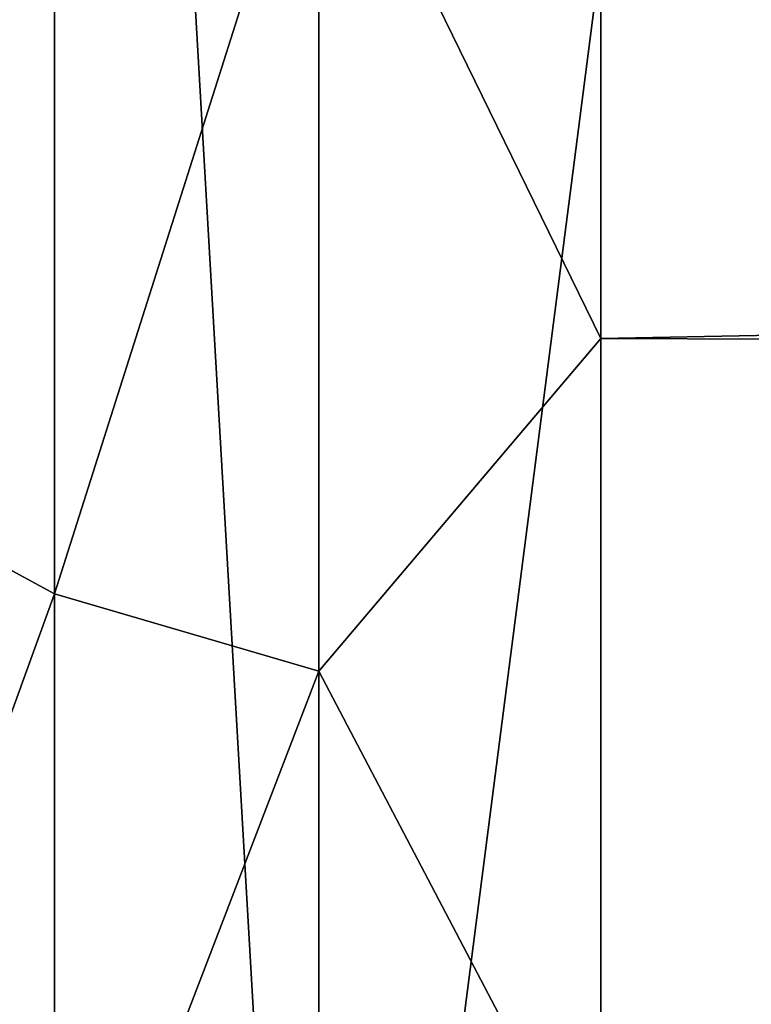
# Model space of a CAD drawing. Header units: millimetres. Extents: x -139 to 106, y -8 to 139.
# Tile 39 of 256: x -138.766 to -138.431, y 73.448 to 73.897. Entities that reach past the tile are written whole.
import ezdxf

# ---------------------------------------------------------------- set-up
doc = ezdxf.new("R2010")
doc.units = ezdxf.units.MM
doc.header["$LTSCALE"] = 53.842063
for name, color, linetype in [('106', 7, 'CONTINUOUS'), ('107', 7, 'CONTINUOUS'), ('111', 7, 'CONTINUOUS'), ('112', 7, 'CONTINUOUS')]:
    doc.layers.add(name, color=color, linetype=linetype)

msp = doc.modelspace()

# ---------------------------------------------------------------- linework, layer by layer
at = {"layer": '106', "color": 8, "linetype": 'CONTINUOUS'}
for points in [[(-138.49997, 73.75172, 28.12851), (-118.29995, 74.14846, 28.43009), (-138.49997, 74.21103, 28.47003), (-138.49997, 73.75172, 28.12851)], [(-118.29996, 73.69229, 28.07504), (-118.29995, 74.14846, 28.43009), (-138.49997, 73.75172, 28.12851), (-118.29996, 73.69229, 28.07504)], [(-138.49997, 73.35422, 27.7167), (-118.29996, 73.69229, 28.07504), (-138.49997, 73.75172, 28.12851), (-138.49997, 73.35422, 27.7167)], [(-118.29996, 73.30078, 27.64976), (-118.29996, 73.69229, 28.07504), (-138.49997, 73.35422, 27.7167), (-118.29996, 73.30078, 27.64976)]]:
    msp.add_3dface(points, dxfattribs=at)
at = {"layer": '107', "color": 8, "linetype": 'CONTINUOUS'}
for points in [[(-138.49997, 73.75172, 28.12851), (-138.49997, 74.21103, 28.47003), (-138.62888, 74.01545, 28.31789), (-138.49997, 73.75172, 28.12851)], [(-138.85334, 73.69131, 27.87145), (-138.74963, 74.04478, 28.27752), (-138.85334, 74.09149, 28.21323), (-138.85334, 73.69131, 27.87145)], [(-138.74963, 73.63512, 27.92765), (-138.74963, 74.04478, 28.27752), (-138.85334, 73.69131, 27.87145), (-138.74963, 73.63512, 27.92765)], [(-138.74963, 73.63512, 27.92765), (-138.62888, 74.01545, 28.31789), (-138.74963, 74.04478, 28.27752), (-138.74963, 73.63512, 27.92765)], [(-138.62888, 73.59984, 27.96292), (-138.62888, 74.01545, 28.31789), (-138.74963, 73.63512, 27.92765), (-138.62888, 73.59984, 27.96292)], [(-138.62888, 73.59984, 27.96292), (-138.49997, 73.75172, 28.12851), (-138.62888, 74.01545, 28.31789), (-138.62888, 73.59984, 27.96292)], [(-138.49997, 73.35422, 27.7167), (-138.49997, 73.75172, 28.12851), (-138.62888, 73.59984, 27.96292), (-138.49997, 73.35422, 27.7167)], [(-138.85334, 73.34953, 27.47128), (-138.74963, 73.63512, 27.92765), (-138.85334, 73.69131, 27.87145), (-138.85334, 73.34953, 27.47128)], [(-138.74963, 73.28524, 27.51799), (-138.74963, 73.63512, 27.92765), (-138.85334, 73.34953, 27.47128), (-138.74963, 73.28524, 27.51799)], [(-138.74963, 73.28524, 27.51799), (-138.62888, 73.59984, 27.96292), (-138.74963, 73.63512, 27.92765), (-138.74963, 73.28524, 27.51799)], [(-138.62888, 73.24488, 27.54731), (-138.62888, 73.59984, 27.96292), (-138.74963, 73.28524, 27.51799), (-138.62888, 73.24488, 27.54731)], [(-138.62888, 73.24488, 27.54731), (-138.49997, 73.35422, 27.7167), (-138.62888, 73.59984, 27.96292), (-138.62888, 73.24488, 27.54731)]]:
    msp.add_3dface(points, dxfattribs=at)
at = {"layer": '111', "color": 8, "linetype": 'CONTINUOUS'}
for points in [[(-138.49997, 71.81549, -19.54381), (-138.49997, 73.92691, -19.88563), (-118.29979, 72.82712, -19.73653), (-138.49997, 71.81549, -19.54381)], [(-118.29979, 72.82712, -19.73653), (-138.49997, 73.92691, -19.88563), (-118.29978, 73.90037, -19.88276), (-118.29979, 72.82712, -19.73653)]]:
    msp.add_3dface(points, dxfattribs=at)
at = {"layer": '112', "color": 8, "linetype": 'CONTINUOUS'}
for points in [[(-138.85334, 72.9472, -19.60776), (-138.85334, 75.02041, -19.82636), (-138.74963, 72.93473, -19.68624), (-138.85334, 72.9472, -19.60776)], [(-138.74963, 72.93473, -19.68624), (-138.85334, 75.02041, -19.82636), (-138.74963, 75.01624, -19.90572), (-138.74963, 72.93473, -19.68624)], [(-138.62888, 75.01362, -19.95554), (-138.62888, 72.9269, -19.73552), (-138.74963, 75.01624, -19.90572), (-138.62888, 75.01362, -19.95554)], [(-138.62888, 72.9269, -19.73552), (-138.74963, 72.93473, -19.68624), (-138.74963, 75.01624, -19.90572), (-138.62888, 72.9269, -19.73552)], [(-138.62888, 75.01362, -19.95554), (-138.49997, 73.92691, -19.88563), (-138.62888, 72.9269, -19.73552), (-138.62888, 75.01362, -19.95554)], [(-138.49997, 73.92691, -19.88563), (-138.49997, 71.81549, -19.54381), (-138.62888, 72.9269, -19.73552), (-138.49997, 73.92691, -19.88563)]]:
    msp.add_3dface(points, dxfattribs=at)

doc.saveas('drawing.dxf')
